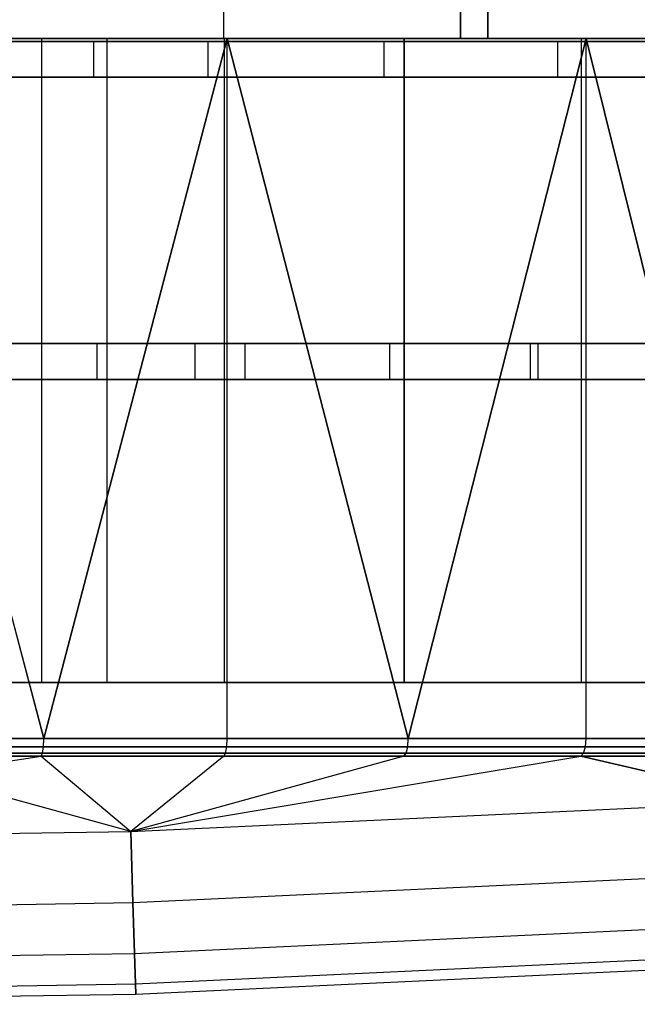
# Model space of a CAD drawing. Extents: x 0.04 to 7.12, y 0.02 to 2.11.
# Tile 8 of 17: x 4.17 to 4.85, y 0.02 to 1.1. Entities that reach past the tile are written whole.
import ezdxf

# ---------------------------------------------------------------- set-up
doc = ezdxf.new("R2010")
doc.units = 0
doc.header["$MEASUREMENT"] = 0
doc.layers.get('0').update_dxf_attribs({"color": 13, "linetype": 'CONTINUOUS'})

# ---------------------------------------------------------------- blocks, each defined once
blk = doc.blocks.new('LAMPA_KINKIET__REDNI_M_STL')
at = {"color": 0}
for p, q in [((4.3919, 1.0839, 5.9011), (4.3919, 2.0681, 5.9011)), ((4.3919, 1.0839, 5.9011), (4.3919, 2.0681, 5.9011)), ((4.3919, 1.0839, 1.2564), (4.3919, 2.0681, 1.2564)), ((4.3919, 1.0839, 1.2564), (4.3919, 2.0681, 1.2564)), ((4.6524, 1.0839, 5.7928), (4.6524, 2.0681, 5.7928)), ((4.6524, 2.0681, 1.3647), (4.6524, 1.0839, 1.3647)), ((4.6524, 2.0681, 1.3647), (4.6524, 1.0839, 1.3647)), ((4.6524, 1.0839, 5.7928), (4.6524, 2.0681, 5.7928)), ((4.6825, 2.0681, 1.3126), (4.6825, 1.0839, 1.3126)), ((4.6825, 2.0681, 1.3126), (4.6825, 1.0839, 1.3126)), ((4.6825, 1.0839, 5.8449), (4.6825, 2.0681, 5.8449)), ((4.6825, 1.0839, 5.8449), (4.6825, 2.0681, 5.8449)), ((3.784, 1.0839, 0.1203), (4.1916, 1.0839, 0.1688)), ((3.784, 1.0839, 0.1203), (4.1916, 1.0839, 0.1688)), ((4.2639, 1.0839, 6.0239), (3.9245, 1.0839, 6.0945)), ((3.9245, 1.0839, 1.063), (4.2639, 1.0839, 1.1335)), ((4.2639, 1.0839, 6.0239), (3.9245, 1.0839, 6.0945)), ((3.9245, 1.0839, 1.063), (4.2639, 1.0839, 1.1335)), ((4.3925, 1.0839, 6.9464), (3.9885, 1.0839, 7.019)), ((4.3925, 1.0839, 6.9464), (3.9885, 1.0839, 7.019)), ((4.194, 0.3133, 0.0893), (3.9901, 1.0839, 0.0594)), ((3.9901, 1.0839, 0.0594), (4.3959, 1.0839, 0.1309)), ((4.194, 0.3133, 0.0893), (3.9901, 1.0839, 0.0594)), ((3.9901, 1.0839, 7.0981), (4.194, 0.3133, 7.0682)), ((4.3959, 1.0839, 7.0265), (3.9901, 1.0839, 7.0981)), ((3.9901, 1.0839, 7.0981), (4.194, 0.3133, 7.0682)), ((3.9901, 1.0839, 0.0594), (4.3959, 1.0839, 0.1309)), ((4.3959, 1.0839, 7.0265), (3.9901, 1.0839, 7.0981)), ((4.1207, 1.0839, 5.9789), (4.3919, 1.0839, 5.9011)), ((4.3919, 1.0839, 1.2564), (4.1207, 1.0839, 1.1785)), ((4.1207, 1.0839, 5.9789), (4.3919, 1.0839, 5.9011)), ((4.3919, 1.0839, 1.2564), (4.1207, 1.0839, 1.1785)), ((4.1916, 1.0839, 0.1688), (4.5906, 1.0839, 0.2652)), ((4.1916, 1.0839, 0.1688), (4.5906, 1.0839, 0.2652)), ((4.1916, 1.0839, 0.1688), (4.1916, 0.3752, 0.1688)), ((4.1916, 1.0839, 0.1688), (4.1916, 0.3752, 0.1688)), ((4.3959, 1.0839, 0.1309), (4.194, 0.3133, 0.0893)), ((4.3959, 1.0839, 0.1309), (4.194, 0.3133, 0.0893)), ((4.194, 0.3133, 7.0682), (4.3959, 1.0839, 7.0265)), ((4.194, 0.3133, 7.0682), (4.3959, 1.0839, 7.0265)), ((4.2639, 0.3752, 6.0239), (4.2639, 1.0839, 6.0239)), ((4.5904, 1.0839, 5.9079), (4.2639, 1.0839, 6.0239)), ((4.2639, 0.3752, 6.0239), (4.2639, 1.0839, 6.0239)), ((4.2639, 0.3752, 1.1335), (4.2639, 1.0839, 1.1335)), ((4.2639, 1.0839, 1.1335), (4.5904, 1.0839, 1.2496)), ((4.2639, 0.3752, 1.1335), (4.2639, 1.0839, 1.1335)), ((4.5904, 1.0839, 5.9079), (4.2639, 1.0839, 6.0239)), ((4.2639, 1.0839, 1.1335), (4.5904, 1.0839, 1.2496)), ((4.3919, 1.0839, 5.9011), (4.6524, 1.0839, 5.7928)), ((4.6524, 1.0839, 1.3647), (4.3919, 1.0839, 1.2564)), ((4.3919, 1.0839, 5.9011), (4.6524, 1.0839, 5.7928)), ((4.6524, 1.0839, 1.3647), (4.3919, 1.0839, 1.2564)), ((4.7851, 1.0839, 6.8265), (4.3925, 1.0839, 6.9464)), ((4.3925, 1.0839, 6.9464), (4.3925, 0.3752, 6.9464)), ((4.3925, 1.0839, 6.9464), (4.3925, 0.3752, 6.9464)), ((4.7851, 1.0839, 6.8265), (4.3925, 1.0839, 6.9464)), ((4.595, 0.3133, 0.1843), (4.3959, 1.0839, 0.1309)), ((4.3959, 1.0839, 0.1309), (4.7906, 1.0839, 0.2491)), ((4.595, 0.3133, 0.1843), (4.3959, 1.0839, 0.1309)), ((4.3959, 0.3133, 0.1309), (4.3959, 1.0839, 0.1309)), ((4.3959, 0.3133, 0.1309), (4.3959, 1.0839, 0.1309)), ((4.3959, 1.0839, 7.0265), (4.595, 0.3133, 6.9732)), ((4.7906, 1.0839, 6.9084), (4.3959, 1.0839, 7.0265)), ((4.3959, 0.3133, 7.0265), (4.3959, 1.0839, 7.0265)), ((4.3959, 0.3133, 7.0265), (4.3959, 1.0839, 7.0265)), ((4.3959, 1.0839, 7.0265), (4.595, 0.3133, 6.9732)), ((4.3959, 1.0839, 0.1309), (4.7906, 1.0839, 0.2491)), ((4.7906, 1.0839, 6.9084), (4.3959, 1.0839, 7.0265)), ((4.5904, 0.3752, 5.9079), (4.5904, 1.0839, 5.9079)), ((4.8982, 1.0839, 5.7484), (4.5904, 1.0839, 5.9079)), ((4.5904, 0.3752, 5.9079), (4.5904, 1.0839, 5.9079)), ((4.5904, 0.3752, 1.2496), (4.5904, 1.0839, 1.2496)), ((4.5904, 1.0839, 1.2496), (4.8982, 1.0839, 1.4091)), ((4.5904, 0.3752, 1.2496), (4.5904, 1.0839, 1.2496)), ((4.8982, 1.0839, 5.7484), (4.5904, 1.0839, 5.9079)), ((4.5904, 1.0839, 1.2496), (4.8982, 1.0839, 1.4091)), ((4.5906, 1.0839, 0.2652), (4.9754, 1.0839, 0.4082)), ((4.5906, 1.0839, 0.2652), (4.9754, 1.0839, 0.4082)), ((4.5906, 1.0839, 0.2652), (4.5906, 0.3752, 0.2652)), ((4.5906, 1.0839, 0.2652), (4.5906, 0.3752, 0.2652)), ((4.7906, 1.0839, 0.2491), (4.595, 0.3133, 0.1843)), ((4.7906, 1.0839, 0.2491), (4.595, 0.3133, 0.1843)), ((4.595, 0.3133, 6.9732), (4.7906, 1.0839, 6.9084)), ((4.595, 0.3133, 6.9732), (4.7906, 1.0839, 6.9084)), ((4.6524, 1.0839, 1.3647), (4.6825, 1.0839, 1.3126)), ((4.6825, 1.0839, 5.8449), (4.6524, 1.0839, 5.7928)), ((4.6524, 1.0839, 1.3647), (4.6825, 1.0839, 1.3126)), ((4.6825, 1.0839, 5.8449), (4.6524, 1.0839, 5.7928)), ((4.6825, 1.0839, 1.3126), (4.9894, 1.0839, 1.4898)), ((4.9894, 1.0839, 5.6677), (4.6825, 1.0839, 5.8449)), ((4.6825, 1.0839, 1.3126), (4.9894, 1.0839, 1.4898)), ((4.9894, 1.0839, 5.6677), (4.6825, 1.0839, 5.8449)), ((5.1608, 1.0839, 6.661), (4.7851, 1.0839, 6.8265)), ((4.7851, 1.0839, 6.8265), (4.7851, 0.3752, 6.8265)), ((4.7851, 1.0839, 6.8265), (4.7851, 0.3752, 6.8265)), ((5.1608, 1.0839, 6.661), (4.7851, 1.0839, 6.8265)), ((4.9822, 0.3133, 0.3252), (4.7906, 1.0839, 0.2491)), ((4.7906, 1.0839, 0.2491), (5.169, 1.0839, 0.4123)), ((4.9822, 0.3133, 0.3252), (4.7906, 1.0839, 0.2491)), ((4.7906, 0.3133, 0.2491), (4.7906, 1.0839, 0.2491)), ((4.7906, 0.3133, 0.2491), (4.7906, 1.0839, 0.2491)), ((4.7906, 1.0839, 6.9084), (4.9822, 0.3133, 6.8323)), ((5.169, 1.0839, 6.7452), (4.7906, 1.0839, 6.9084)), ((4.7906, 0.3133, 6.9084), (4.7906, 1.0839, 6.9084)), ((4.7906, 0.3133, 6.9084), (4.7906, 1.0839, 6.9084)), ((4.7906, 1.0839, 6.9084), (4.9822, 0.3133, 6.8323)), ((4.7906, 1.0839, 0.2491), (5.169, 1.0839, 0.4123)), ((5.169, 1.0839, 6.7452), (4.7906, 1.0839, 6.9084)), ((3.9188, 0.7482, 1.0501), (4.2528, 0.7482, 1.118)), ((3.9188, 0.7482, 1.0501), (4.2528, 0.7482, 1.118)), ((4.3602, 0.7482, 0.2816), (3.9721, 0.7482, 0.2132)), ((3.9721, 0.7482, 6.9443), (4.3602, 0.7482, 6.8759)), ((4.3602, 0.7482, 0.2816), (3.9721, 0.7482, 0.2132)), ((3.9721, 0.7482, 6.9443), (4.3602, 0.7482, 6.8759)), ((4.4157, 0.7482, 5.9889), (4.0869, 0.7482, 6.079)), ((4.4157, 0.7482, 5.9889), (4.0869, 0.7482, 6.079)), ((4.2528, 0.7482, 1.118), (4.5748, 0.7482, 1.2298)), ((4.2528, 0.7088, 1.118), (4.2528, 0.7482, 1.118)), ((4.2528, 0.7088, 1.118), (4.2528, 0.7482, 1.118)), ((4.2528, 0.7482, 1.118), (4.5748, 0.7482, 1.2298)), ((4.7377, 0.7482, 0.3946), (4.3602, 0.7482, 0.2816)), ((4.3602, 0.7482, 6.8759), (4.7377, 0.7482, 6.7629)), ((4.3602, 0.7482, 0.2816), (4.3602, 0.7088, 0.2816)), ((4.7377, 0.7482, 0.3946), (4.3602, 0.7482, 0.2816)), ((4.3602, 0.7482, 0.2816), (4.3602, 0.7088, 0.2816)), ((4.3602, 0.7482, 6.8759), (4.7377, 0.7482, 6.7629)), ((4.3602, 0.7482, 6.8759), (4.3602, 0.7088, 6.8759)), ((4.3602, 0.7482, 6.8759), (4.3602, 0.7088, 6.8759)), ((4.7294, 0.7482, 5.8559), (4.4157, 0.7482, 5.9889)), ((4.4157, 0.7088, 5.9889), (4.4157, 0.7482, 5.9889)), ((4.7294, 0.7482, 5.8559), (4.4157, 0.7482, 5.9889)), ((4.4157, 0.7088, 5.9889), (4.4157, 0.7482, 5.9889)), ((4.5748, 0.7482, 1.2298), (4.879, 0.7482, 1.3835)), ((4.5748, 0.7088, 1.2298), (4.5748, 0.7482, 1.2298)), ((4.5748, 0.7088, 1.2298), (4.5748, 0.7482, 1.2298)), ((4.5748, 0.7482, 1.2298), (4.879, 0.7482, 1.3835)), ((5.0227, 0.7482, 5.6822), (4.7294, 0.7482, 5.8559)), ((4.7294, 0.7088, 5.8559), (4.7294, 0.7482, 5.8559)), ((5.0227, 0.7482, 5.6822), (4.7294, 0.7482, 5.8559)), ((4.7294, 0.7088, 5.8559), (4.7294, 0.7482, 5.8559)), ((5.0995, 0.7482, 0.5507), (4.7377, 0.7482, 0.3946)), ((4.7377, 0.7482, 6.7629), (5.0995, 0.7482, 6.6068)), ((4.7377, 0.7482, 0.3946), (4.7377, 0.7088, 0.3946)), ((5.0995, 0.7482, 0.5507), (4.7377, 0.7482, 0.3946)), ((4.7377, 0.7482, 0.3946), (4.7377, 0.7088, 0.3946)), ((4.7377, 0.7482, 6.7629), (5.0995, 0.7482, 6.6068)), ((4.7377, 0.7482, 6.7629), (4.7377, 0.7088, 6.7629)), ((4.7377, 0.7482, 6.7629), (4.7377, 0.7088, 6.7629)), ((4.2528, 0.7088, 1.118), (3.9188, 0.7088, 1.0501)), ((4.2528, 0.7088, 1.118), (3.9188, 0.7088, 1.0501)), ((4.3602, 0.7088, 6.8759), (3.9721, 0.7088, 6.9443)), ((3.9721, 0.7088, 0.2132), (4.3602, 0.7088, 0.2816)), ((3.9721, 0.7088, 0.2132), (4.3602, 0.7088, 0.2816)), ((4.3602, 0.7088, 6.8759), (3.9721, 0.7088, 6.9443)), ((4.0869, 0.7088, 6.079), (4.4157, 0.7088, 5.9889)), ((4.0869, 0.7088, 6.079), (4.4157, 0.7088, 5.9889)), ((4.5748, 0.7088, 1.2298), (4.2528, 0.7088, 1.118)), ((4.5748, 0.7088, 1.2298), (4.2528, 0.7088, 1.118)), ((4.7377, 0.7088, 6.7629), (4.3602, 0.7088, 6.8759)), ((4.3602, 0.7088, 0.2816), (4.7377, 0.7088, 0.3946)), ((4.3602, 0.7088, 0.2816), (4.7377, 0.7088, 0.3946)), ((4.7377, 0.7088, 6.7629), (4.3602, 0.7088, 6.8759)), ((4.4157, 0.7088, 5.9889), (4.7294, 0.7088, 5.8559)), ((4.4157, 0.7088, 5.9889), (4.7294, 0.7088, 5.8559)), ((4.879, 0.7088, 1.3835), (4.5748, 0.7088, 1.2298)), ((4.879, 0.7088, 1.3835), (4.5748, 0.7088, 1.2298)), ((4.7294, 0.7088, 5.8559), (5.0227, 0.7088, 5.6822)), ((4.7294, 0.7088, 5.8559), (5.0227, 0.7088, 5.6822)), ((5.0995, 0.7088, 6.6068), (4.7377, 0.7088, 6.7629)), ((4.7377, 0.7088, 0.3946), (5.0995, 0.7088, 0.5507)), ((4.7377, 0.7088, 0.3946), (5.0995, 0.7088, 0.5507)), ((5.0995, 0.7088, 6.6068), (4.7377, 0.7088, 6.7629)), ((3.784, 0.3752, 0.1203), (4.1916, 0.3752, 0.1688)), ((3.784, 0.3752, 0.1203), (4.1916, 0.3752, 0.1688)), ((3.9245, 0.3752, 1.063), (4.2639, 0.3752, 1.1335)), ((4.2639, 0.3752, 6.0239), (3.9245, 0.3752, 6.0945)), ((4.2639, 0.3752, 6.0239), (3.9245, 0.3752, 6.0945)), ((3.9245, 0.3752, 1.063), (4.2639, 0.3752, 1.1335)), ((4.3925, 0.3752, 6.9464), (3.9885, 0.3752, 7.019)), ((4.3925, 0.3752, 6.9464), (3.9885, 0.3752, 7.019)), ((4.1916, 0.3752, 0.1688), (4.5906, 0.3752, 0.2652)), ((4.1916, 0.3752, 0.1688), (4.5906, 0.3752, 0.2652)), ((4.2639, 0.3752, 1.1335), (4.5904, 0.3752, 1.2496)), ((4.5904, 0.3752, 5.9079), (4.2639, 0.3752, 6.0239)), ((4.5904, 0.3752, 5.9079), (4.2639, 0.3752, 6.0239)), ((4.2639, 0.3752, 1.1335), (4.5904, 0.3752, 1.2496)), ((4.7851, 0.3752, 6.8265), (4.3925, 0.3752, 6.9464)), ((4.7851, 0.3752, 6.8265), (4.3925, 0.3752, 6.9464)), ((4.5904, 0.3752, 1.2496), (4.8982, 0.3752, 1.4091)), ((4.8982, 0.3752, 5.7484), (4.5904, 0.3752, 5.9079)), ((4.8982, 0.3752, 5.7484), (4.5904, 0.3752, 5.9079)), ((4.5904, 0.3752, 1.2496), (4.8982, 0.3752, 1.4091)), ((4.5906, 0.3752, 0.2652), (4.9754, 0.3752, 0.4082)), ((4.5906, 0.3752, 0.2652), (4.9754, 0.3752, 0.4082)), ((5.1608, 0.3752, 6.661), (4.7851, 0.3752, 6.8265)), ((5.1608, 0.3752, 6.661), (4.7851, 0.3752, 6.8265)), ((3.9898, 0.3044, 7.096), (4.1937, 0.3044, 7.0661)), ((4.1937, 0.3044, 0.0914), (3.9898, 0.3044, 0.0615)), ((3.9898, 0.3044, 7.096), (4.1937, 0.3044, 7.0661)), ((4.1937, 0.3044, 0.0914), (3.9898, 0.3044, 0.0615)), ((4.194, 0.3133, 0.0893), (3.9901, 0.3133, 0.0594)), ((3.9901, 0.3133, 7.0981), (4.194, 0.3133, 7.0682)), ((3.9901, 0.3133, 7.0981), (4.194, 0.3133, 7.0682)), ((4.194, 0.3133, 0.0893), (3.9901, 0.3133, 0.0594)), ((4.1926, 0.2974, 7.0602), (4.1937, 0.3044, 7.0661)), ((4.1926, 0.2974, 7.0602), (4.1937, 0.3044, 7.0661)), ((4.1926, 0.2974, 0.0973), (4.1937, 0.3044, 0.0914)), ((4.1926, 0.2974, 0.0973), (4.1937, 0.3044, 0.0914)), ((4.1937, 0.3044, 7.0661), (4.194, 0.3133, 7.0682)), ((4.1937, 0.3044, 7.0661), (4.194, 0.3133, 7.0682)), ((4.1937, 0.3044, 0.0914), (4.194, 0.3133, 0.0893)), ((4.1937, 0.3044, 0.0914), (4.194, 0.3133, 0.0893)), ((4.1937, 0.3044, 7.0661), (4.3954, 0.3044, 7.0244)), ((4.3954, 0.3044, 0.133), (4.1937, 0.3044, 0.0914)), ((4.1937, 0.3044, 7.0661), (4.3954, 0.3044, 7.0244)), ((4.3954, 0.3044, 0.133), (4.1937, 0.3044, 0.0914)), ((4.3959, 0.3133, 0.1309), (4.194, 0.3133, 0.0893)), ((4.194, 0.3133, 7.0682), (4.3959, 0.3133, 7.0265)), ((4.194, 0.3133, 7.0682), (4.3959, 0.3133, 7.0265)), ((4.3959, 0.3133, 0.1309), (4.194, 0.3133, 0.0893)), ((4.394, 0.2974, 7.0186), (4.3954, 0.3044, 7.0244)), ((4.394, 0.2974, 7.0186), (4.3954, 0.3044, 7.0244)), ((4.394, 0.2974, 0.1389), (4.3954, 0.3044, 0.133)), ((4.394, 0.2974, 0.1389), (4.3954, 0.3044, 0.133)), ((4.3954, 0.3044, 7.0244), (4.3959, 0.3133, 7.0265)), ((4.3954, 0.3044, 7.0244), (4.3959, 0.3133, 7.0265)), ((4.3954, 0.3044, 0.133), (4.3959, 0.3133, 0.1309)), ((4.3954, 0.3044, 0.133), (4.3959, 0.3133, 0.1309)), ((4.3954, 0.3044, 7.0244), (4.5944, 0.3044, 6.9711)), ((4.5944, 0.3044, 0.1864), (4.3954, 0.3044, 0.133)), ((4.3954, 0.3044, 7.0244), (4.5944, 0.3044, 6.9711)), ((4.5944, 0.3044, 0.1864), (4.3954, 0.3044, 0.133)), ((4.595, 0.3133, 0.1843), (4.3959, 0.3133, 0.1309)), ((4.3959, 0.3133, 7.0265), (4.595, 0.3133, 6.9732)), ((4.3959, 0.3133, 7.0265), (4.595, 0.3133, 6.9732)), ((4.595, 0.3133, 0.1843), (4.3959, 0.3133, 0.1309)), ((4.5926, 0.2974, 6.9654), (4.5944, 0.3044, 6.9711)), ((4.5926, 0.2974, 6.9654), (4.5944, 0.3044, 6.9711)), ((4.5926, 0.2974, 0.1921), (4.5944, 0.3044, 0.1864)), ((4.5926, 0.2974, 0.1921), (4.5944, 0.3044, 0.1864)), ((4.5944, 0.3044, 6.9711), (4.595, 0.3133, 6.9732)), ((4.5944, 0.3044, 6.9711), (4.595, 0.3133, 6.9732)), ((4.5944, 0.3044, 0.1864), (4.595, 0.3133, 0.1843)), ((4.5944, 0.3044, 0.1864), (4.595, 0.3133, 0.1843)), ((4.5944, 0.3044, 6.9711), (4.7899, 0.3044, 6.9063)), ((4.7899, 0.3044, 0.2511), (4.5944, 0.3044, 0.1864)), ((4.5944, 0.3044, 6.9711), (4.7899, 0.3044, 6.9063)), ((4.7899, 0.3044, 0.2511), (4.5944, 0.3044, 0.1864)), ((4.7906, 0.3133, 0.2491), (4.595, 0.3133, 0.1843)), ((4.595, 0.3133, 6.9732), (4.7906, 0.3133, 6.9084)), ((4.595, 0.3133, 6.9732), (4.7906, 0.3133, 6.9084)), ((4.7906, 0.3133, 0.2491), (4.595, 0.3133, 0.1843)), ((4.7878, 0.2974, 6.9007), (4.7899, 0.3044, 6.9063)), ((4.7878, 0.2974, 6.9007), (4.7899, 0.3044, 6.9063)), ((4.7878, 0.2974, 0.2568), (4.7899, 0.3044, 0.2511)), ((4.7878, 0.2974, 0.2568), (4.7899, 0.3044, 0.2511)), ((4.7899, 0.3044, 6.9063), (4.7906, 0.3133, 6.9084)), ((4.7899, 0.3044, 6.9063), (4.7906, 0.3133, 6.9084)), ((4.7899, 0.3044, 0.2511), (4.7906, 0.3133, 0.2491)), ((4.7899, 0.3044, 0.2511), (4.7906, 0.3133, 0.2491)), ((4.7899, 0.3044, 6.9063), (4.9813, 0.3044, 6.8303)), ((4.9813, 0.3044, 0.3272), (4.7899, 0.3044, 0.2511)), ((4.7899, 0.3044, 6.9063), (4.9813, 0.3044, 6.8303)), ((4.9813, 0.3044, 0.3272), (4.7899, 0.3044, 0.2511)), ((4.9822, 0.3133, 0.3252), (4.7906, 0.3133, 0.2491)), ((4.7906, 0.3133, 6.9084), (4.9822, 0.3133, 6.8323)), ((4.7906, 0.3133, 6.9084), (4.9822, 0.3133, 6.8323)), ((4.9822, 0.3133, 0.3252), (4.7906, 0.3133, 0.2491)), ((3.5787, 0.1999, 6.4378), (4.1911, 0.2939, 7.0518)), ((3.5787, 0.1999, 6.4378), (4.1911, 0.2939, 7.0518)), ((4.1911, 0.2939, 7.0518), (3.9882, 0.2939, 7.0815)), ((3.9882, 0.2939, 0.0759), (4.1911, 0.2939, 0.1057)), ((4.2897, 0.211, 0.7196), (3.9882, 0.2939, 0.0759)), ((4.2897, 0.211, 0.7196), (3.9882, 0.2939, 0.0759)), ((4.1911, 0.2939, 7.0518), (3.9882, 0.2939, 7.0815)), ((3.9882, 0.2939, 0.0759), (4.1911, 0.2939, 0.1057)), ((3.9891, 0.2974, 7.09), (4.1926, 0.2974, 7.0602)), ((4.1926, 0.2974, 0.0973), (3.9891, 0.2974, 0.0675)), ((3.9891, 0.2974, 7.09), (4.1926, 0.2974, 7.0602)), ((4.1926, 0.2974, 0.0973), (3.9891, 0.2974, 0.0675)), ((4.1911, 0.2939, 7.0518), (4.1926, 0.2974, 7.0602)), ((4.1911, 0.2939, 7.0518), (4.1926, 0.2974, 7.0602)), ((4.1911, 0.2939, 0.1057), (4.1926, 0.2974, 0.0973)), ((4.1911, 0.2939, 0.1057), (4.1926, 0.2974, 0.0973)), ((4.1911, 0.2939, 0.1057), (4.2897, 0.211, 0.7196)), ((4.1911, 0.2939, 0.1057), (4.2897, 0.211, 0.7196)), ((4.1911, 0.2939, 0.1057), (4.392, 0.2939, 0.1471)), ((4.392, 0.2939, 7.0103), (4.1911, 0.2939, 7.0518)), ((4.1911, 0.2939, 7.0518), (4.2897, 0.211, 6.4378)), ((4.1911, 0.2939, 7.0518), (4.2897, 0.211, 6.4378)), ((4.392, 0.2939, 7.0103), (4.1911, 0.2939, 7.0518)), ((4.1911, 0.2939, 0.1057), (4.392, 0.2939, 0.1471)), ((4.1926, 0.2974, 7.0602), (4.394, 0.2974, 7.0186)), ((4.394, 0.2974, 0.1389), (4.1926, 0.2974, 0.0973)), ((4.1926, 0.2974, 7.0602), (4.394, 0.2974, 7.0186)), ((4.394, 0.2974, 0.1389), (4.1926, 0.2974, 0.0973)), ((4.5902, 0.2939, 6.9572), (4.2897, 0.211, 6.4378)), ((4.2897, 0.211, 6.4378), (4.7849, 0.2939, 6.8927)), ((4.5902, 0.2939, 6.9572), (4.2897, 0.211, 6.4378)), ((4.392, 0.2939, 7.0103), (4.2897, 0.211, 6.4378)), ((4.392, 0.2939, 0.1471), (4.2897, 0.211, 0.7196)), ((4.392, 0.2939, 0.1471), (4.2897, 0.211, 0.7196)), ((4.5902, 0.2939, 0.2002), (4.2897, 0.211, 0.7196)), ((4.2897, 0.211, 6.4378), (4.7849, 0.2939, 6.8927)), ((4.2897, 0.211, 0.7196), (4.7849, 0.2939, 0.2648)), ((4.2897, 0.211, 0.7196), (4.7849, 0.2939, 0.2648)), ((4.5902, 0.2939, 0.2002), (4.2897, 0.211, 0.7196)), ((4.392, 0.2939, 7.0103), (4.2897, 0.211, 6.4378)), ((4.392, 0.2939, 7.0103), (4.394, 0.2974, 7.0186)), ((4.392, 0.2939, 7.0103), (4.394, 0.2974, 7.0186)), ((4.392, 0.2939, 0.1471), (4.394, 0.2974, 0.1389)), ((4.392, 0.2939, 0.1471), (4.394, 0.2974, 0.1389)), ((4.5902, 0.2939, 6.9572), (4.392, 0.2939, 7.0103)), ((4.392, 0.2939, 0.1471), (4.5902, 0.2939, 0.2002)), ((4.5902, 0.2939, 6.9572), (4.392, 0.2939, 7.0103)), ((4.392, 0.2939, 0.1471), (4.5902, 0.2939, 0.2002)), ((4.394, 0.2974, 7.0186), (4.5926, 0.2974, 6.9654)), ((4.5926, 0.2974, 0.1921), (4.394, 0.2974, 0.1389)), ((4.394, 0.2974, 7.0186), (4.5926, 0.2974, 6.9654)), ((4.5926, 0.2974, 0.1921), (4.394, 0.2974, 0.1389)), ((4.5902, 0.2939, 6.9572), (4.5926, 0.2974, 6.9654)), ((4.5902, 0.2939, 6.9572), (4.5926, 0.2974, 6.9654)), ((4.5902, 0.2939, 0.2002), (4.5926, 0.2974, 0.1921)), ((4.5902, 0.2939, 0.2002), (4.5926, 0.2974, 0.1921)), ((4.7849, 0.2939, 6.8927), (4.5902, 0.2939, 6.9572)), ((4.5902, 0.2939, 0.2002), (4.7849, 0.2939, 0.2648)), ((4.7849, 0.2939, 6.8927), (4.5902, 0.2939, 6.9572)), ((4.5902, 0.2939, 0.2002), (4.7849, 0.2939, 0.2648)), ((4.5926, 0.2974, 6.9654), (4.7878, 0.2974, 6.9007)), ((4.7878, 0.2974, 0.2568), (4.5926, 0.2974, 0.1921)), ((4.5926, 0.2974, 6.9654), (4.7878, 0.2974, 6.9007)), ((4.7878, 0.2974, 0.2568), (4.5926, 0.2974, 0.1921)), ((4.7849, 0.2939, 6.8927), (4.7878, 0.2974, 6.9007)), ((4.7849, 0.2939, 6.8927), (4.7878, 0.2974, 6.9007)), ((4.7849, 0.2939, 0.2648), (4.7878, 0.2974, 0.2568)), ((4.7849, 0.2939, 0.2648), (4.7878, 0.2974, 0.2568)), ((4.7849, 0.2939, 0.2648), (4.9756, 0.2939, 0.3405)), ((4.9999, 0.2444, 0.7196), (4.7849, 0.2939, 0.2648)), ((4.9756, 0.2939, 6.817), (4.7849, 0.2939, 6.8927)), ((4.7849, 0.2939, 6.8927), (4.9999, 0.2444, 6.4378)), ((4.7849, 0.2939, 6.8927), (4.9999, 0.2444, 6.4378)), ((4.9999, 0.2444, 0.7196), (4.7849, 0.2939, 0.2648)), ((4.9756, 0.2939, 6.817), (4.7849, 0.2939, 6.8927)), ((4.7849, 0.2939, 0.2648), (4.9756, 0.2939, 0.3405)), ((4.7878, 0.2974, 6.9007), (4.9789, 0.2974, 6.8248)), ((4.9789, 0.2974, 0.3327), (4.7878, 0.2974, 0.2568)), ((4.7878, 0.2974, 6.9007), (4.9789, 0.2974, 6.8248)), ((4.9789, 0.2974, 0.3327), (4.7878, 0.2974, 0.2568)), ((4.2897, 0.211, 6.4378), (4.9999, 0.2444, 6.4378)), ((4.2897, 0.211, 6.4378), (4.9999, 0.2444, 6.4378)), ((4.2897, 0.211, 0.7196), (4.9999, 0.2444, 0.7196)), ((4.2897, 0.211, 0.7196), (4.9999, 0.2444, 0.7196)), ((3.5787, 0.1999, 6.4378), (4.2897, 0.211, 6.4378)), ((3.5787, 0.1999, 6.4378), (4.2897, 0.211, 6.4378)), ((3.5787, 0.1999, 0.7196), (4.2897, 0.211, 0.7196)), ((3.5787, 0.1999, 0.7196), (4.2897, 0.211, 0.7196)), ((4.2897, 0.211, 6.4378), (4.2921, 0.1328, 5.7255)), ((4.2921, 0.1328, 1.432), (4.2897, 0.211, 0.7196)), ((4.2897, 0.211, 6.4378), (4.2921, 0.1328, 5.7255)), ((4.2921, 0.1328, 1.432), (4.2897, 0.211, 0.7196)), ((4.2921, 0.1328, 5.7255), (5.0048, 0.1663, 5.7255)), ((4.2921, 0.1328, 5.7255), (5.0048, 0.1663, 5.7255)), ((4.2921, 0.1328, 1.432), (5.0048, 0.1663, 1.432)), ((4.2921, 0.1328, 1.432), (5.0048, 0.1663, 1.432)), ((3.5787, 0.1216, 5.7255), (4.2921, 0.1328, 5.7255)), ((3.5787, 0.1216, 5.7255), (4.2921, 0.1328, 5.7255)), ((3.5787, 0.1216, 1.432), (4.2921, 0.1328, 1.432)), ((3.5787, 0.1216, 1.432), (4.2921, 0.1328, 1.432)), ((4.2921, 0.1328, 5.7255), (4.2939, 0.0769, 5.0111)), ((4.2939, 0.0769, 2.1464), (4.2921, 0.1328, 1.432)), ((4.2921, 0.1328, 5.7255), (4.2939, 0.0769, 5.0111)), ((4.2939, 0.0769, 2.1464), (4.2921, 0.1328, 1.432)), ((4.2939, 0.0769, 5.0111), (5.0083, 0.1104, 5.0111)), ((4.2939, 0.0769, 5.0111), (5.0083, 0.1104, 5.0111)), ((4.2939, 0.0769, 2.1464), (5.0083, 0.1104, 2.1464)), ((4.2939, 0.0769, 2.1464), (5.0083, 0.1104, 2.1464)), ((3.5787, 0.0657, 5.0111), (4.2939, 0.0769, 5.0111)), ((3.5787, 0.0657, 5.0111), (4.2939, 0.0769, 5.0111)), ((3.5787, 0.0657, 2.1464), (4.2939, 0.0769, 2.1464)), ((3.5787, 0.0657, 2.1464), (4.2939, 0.0769, 2.1464)), ((4.2939, 0.0769, 5.0111), (4.2949, 0.0433, 4.2953)), ((4.2949, 0.0433, 2.8622), (4.2939, 0.0769, 2.1464)), ((4.2939, 0.0769, 5.0111), (4.2949, 0.0433, 4.2953)), ((4.2949, 0.0433, 2.8622), (4.2939, 0.0769, 2.1464)), ((4.2949, 0.0433, 4.2953), (5.0104, 0.0769, 4.2953)), ((4.2949, 0.0433, 4.2953), (5.0104, 0.0769, 4.2953)), ((4.2949, 0.0433, 2.8622), (5.0104, 0.0769, 2.8622)), ((4.2949, 0.0433, 2.8622), (5.0104, 0.0769, 2.8622)), ((4.2953, 0.0321, 3.5787), (5.0111, 0.0657, 3.5787)), ((4.2953, 0.0321, 3.5787), (5.0111, 0.0657, 3.5787)), ((3.5787, 0.0321, 4.2953), (4.2949, 0.0433, 4.2953)), ((3.5787, 0.0321, 4.2953), (4.2949, 0.0433, 4.2953)), ((3.5787, 0.0321, 2.8622), (4.2949, 0.0433, 2.8622)), ((3.5787, 0.0321, 2.8622), (4.2949, 0.0433, 2.8622)), ((4.2949, 0.0433, 4.2953), (4.2953, 0.0321, 3.5787)), ((4.2953, 0.0321, 3.5787), (4.2949, 0.0433, 2.8622)), ((4.2949, 0.0433, 4.2953), (4.2953, 0.0321, 3.5787)), ((4.2953, 0.0321, 3.5787), (4.2949, 0.0433, 2.8622)), ((3.5787, 0.0209, 3.5787), (4.2953, 0.0321, 3.5787)), ((3.5787, 0.0209, 3.5787), (4.2953, 0.0321, 3.5787))]:
    blk.add_line(p, q, dxfattribs=at)

msp = doc.modelspace()

# ---------------------------------------------------------------- linework, layer by layer
at = {"color": 0}
for p, q in [((4.2491, 1.0807, 5.9711), (3.917, 1.0807, 6.0401)), ((3.917, 1.0807, 1.1174), (4.2491, 1.0807, 1.1864)), ((4.2491, 1.0807, 5.9711), (3.917, 1.0807, 6.0401)), ((3.917, 1.0807, 1.1174), (4.2491, 1.0807, 1.1864)), ((4.3746, 1.0807, 0.2206), (3.9794, 1.0807, 0.1509)), ((3.9794, 1.0807, 7.0066), (4.3746, 1.0807, 6.9369)), ((4.3746, 1.0807, 0.2206), (3.9794, 1.0807, 0.1509)), ((3.9794, 1.0807, 7.0066), (4.3746, 1.0807, 6.9369)), ((4.2491, 1.0807, 1.1864), (4.5686, 1.0807, 1.2999)), ((4.5686, 1.0807, 5.8576), (4.2491, 1.0807, 5.9711)), ((4.2491, 1.0414, 5.9711), (4.2491, 1.0807, 5.9711)), ((4.5686, 1.0807, 5.8576), (4.2491, 1.0807, 5.9711)), ((4.2491, 1.0414, 5.9711), (4.2491, 1.0807, 5.9711)), ((4.2491, 1.0414, 1.1864), (4.2491, 1.0807, 1.1864)), ((4.2491, 1.0414, 1.1864), (4.2491, 1.0807, 1.1864)), ((4.2491, 1.0807, 1.1864), (4.5686, 1.0807, 1.2999)), ((4.7591, 1.0807, 0.3357), (4.3746, 1.0807, 0.2206)), ((4.3746, 1.0807, 6.9369), (4.7591, 1.0807, 6.8218)), ((4.7591, 1.0807, 0.3357), (4.3746, 1.0807, 0.2206)), ((4.3746, 1.0807, 0.2206), (4.3746, 1.0414, 0.2206)), ((4.3746, 1.0807, 0.2206), (4.3746, 1.0414, 0.2206)), ((4.3746, 1.0807, 6.9369), (4.7591, 1.0807, 6.8218)), ((4.3746, 1.0807, 6.9369), (4.3746, 1.0414, 6.9369)), ((4.3746, 1.0807, 6.9369), (4.3746, 1.0414, 6.9369)), ((4.5686, 1.0807, 1.2999), (4.8697, 1.0807, 1.4559)), ((4.8697, 1.0807, 5.7016), (4.5686, 1.0807, 5.8576)), ((4.5686, 1.0414, 5.8576), (4.5686, 1.0807, 5.8576)), ((4.8697, 1.0807, 5.7016), (4.5686, 1.0807, 5.8576)), ((4.5686, 1.0414, 5.8576), (4.5686, 1.0807, 5.8576)), ((4.5686, 1.0414, 1.2999), (4.5686, 1.0807, 1.2999)), ((4.5686, 1.0807, 1.2999), (4.8697, 1.0807, 1.4559)), ((4.5686, 1.0414, 1.2999), (4.5686, 1.0807, 1.2999)), ((5.1276, 1.0807, 0.4946), (4.7591, 1.0807, 0.3357)), ((4.7591, 1.0807, 6.8218), (5.1276, 1.0807, 6.6628)), ((4.7591, 1.0807, 0.3357), (4.7591, 1.0414, 0.3357)), ((5.1276, 1.0807, 0.4946), (4.7591, 1.0807, 0.3357)), ((4.7591, 1.0807, 0.3357), (4.7591, 1.0414, 0.3357)), ((4.7591, 1.0807, 6.8218), (5.1276, 1.0807, 6.6628)), ((4.7591, 1.0807, 6.8218), (4.7591, 1.0414, 6.8218)), ((4.7591, 1.0807, 6.8218), (4.7591, 1.0414, 6.8218)), ((4.2491, 1.0414, 1.1864), (3.917, 1.0414, 1.1174)), ((3.917, 1.0414, 6.0401), (4.2491, 1.0414, 5.9711)), ((3.917, 1.0414, 6.0401), (4.2491, 1.0414, 5.9711)), ((4.2491, 1.0414, 1.1864), (3.917, 1.0414, 1.1174)), ((4.3746, 1.0414, 6.9369), (3.9794, 1.0414, 7.0066)), ((3.9794, 1.0414, 0.1509), (4.3746, 1.0414, 0.2206)), ((3.9794, 1.0414, 0.1509), (4.3746, 1.0414, 0.2206)), ((4.3746, 1.0414, 6.9369), (3.9794, 1.0414, 7.0066)), ((4.5686, 1.0414, 1.2999), (4.2491, 1.0414, 1.1864)), ((4.2491, 1.0414, 5.9711), (4.5686, 1.0414, 5.8576)), ((4.2491, 1.0414, 5.9711), (4.5686, 1.0414, 5.8576)), ((4.5686, 1.0414, 1.2999), (4.2491, 1.0414, 1.1864)), ((4.7591, 1.0414, 6.8218), (4.3746, 1.0414, 6.9369)), ((4.3746, 1.0414, 0.2206), (4.7591, 1.0414, 0.3357)), ((4.3746, 1.0414, 0.2206), (4.7591, 1.0414, 0.3357)), ((4.7591, 1.0414, 6.8218), (4.3746, 1.0414, 6.9369)), ((4.8697, 1.0414, 1.4559), (4.5686, 1.0414, 1.2999)), ((4.5686, 1.0414, 5.8576), (4.8697, 1.0414, 5.7016)), ((4.5686, 1.0414, 5.8576), (4.8697, 1.0414, 5.7016)), ((4.8697, 1.0414, 1.4559), (4.5686, 1.0414, 1.2999)), ((5.1276, 1.0414, 6.6628), (4.7591, 1.0414, 6.8218)), ((4.7591, 1.0414, 0.3357), (5.1276, 1.0414, 0.4946)), ((4.7591, 1.0414, 0.3357), (5.1276, 1.0414, 0.4946)), ((5.1276, 1.0414, 6.6628), (4.7591, 1.0414, 6.8218))]:
    msp.add_line(p, q, dxfattribs=at)

# ---------------------------------------------------------------- block references
msp.add_blockref('LAMPA_KINKIET__REDNI_M_STL', (0, 0), dxfattribs=at)

doc.saveas('drawing.dxf')
